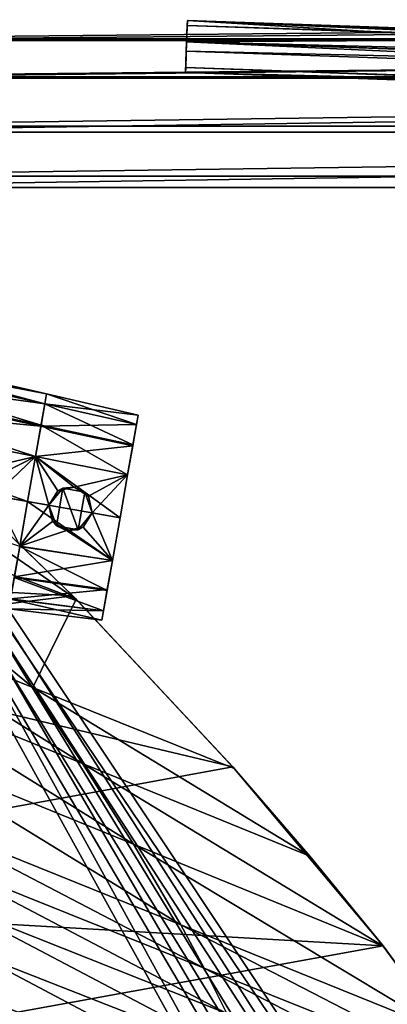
# Model space of a CAD drawing. Header units: metres. Extents: x 0 to 804, y -808 to 0.
# Tile 57 of 92: x 133 to 199, y -269 to -90. Entities that reach past the tile are written whole.
import ezdxf

# ---------------------------------------------------------------- set-up
doc = ezdxf.new("R2010")
doc.units = ezdxf.units.M

msp = doc.modelspace()

# ---------------------------------------------------------------- linework, layer by layer
at = {"layer": 'None'}
for points in [[(92.660332, -175.968719, 506.736481), (87.24424, -156.703415, 567.303406), (143.100128, -195.272568, 628.134583)], [(143.100128, -195.272568, 628.134583), (87.24424, -156.703415, 567.303406), (112.865669, -166.080582, 628.134583)], [(142.532959, -194.695984, 664.00946), (111.948639, -165.241425, 664.00946), (87.688896, -191.649673, 664.00946)], [(111.948639, -165.24144, 662.00946), (111.948639, -165.241425, 664.00946), (142.532959, -194.695984, 664.00946)], [(142.532959, -194.695984, 662.00946), (111.948639, -165.24144, 662.00946), (142.532959, -194.695984, 664.00946)], [(112.865669, -166.080582, 628.134583), (111.948639, -165.24144, 662.00946), (142.532959, -194.695984, 662.00946)], [(143.100128, -195.272568, 628.134583), (112.865669, -166.080582, 628.134583), (142.532959, -194.695984, 662.00946)], [(98.782684, -196.598618, 446.695862), (92.660332, -175.968719, 506.736481), (135.271118, -211.30545, 537.415222)], [(135.271118, -211.30545, 537.415222), (92.660332, -175.968719, 506.736481), (143.100128, -195.272568, 628.134583)], [(75.496353, -202.912231, 664.00946), (142.532959, -194.695984, 664.00946), (87.688896, -191.649673, 664.00946)], [(171.511398, -225.731796, 664.00946), (142.532959, -194.695984, 664.00946), (75.496353, -202.912231, 664.00946)], [(171.511398, -225.731796, 662.00946), (142.532959, -194.695984, 662.00946), (171.511398, -225.731796, 664.00946)], [(142.532959, -194.695984, 662.00946), (142.532959, -194.695984, 664.00946), (171.511398, -225.731796, 664.00946)], [(143.100128, -195.272568, 628.134583), (142.532959, -194.695984, 662.00946), (171.511398, -225.731796, 662.00946)], [(143.100128, -195.272568, 628.134583), (171.759567, -226.012283, 628.134583), (135.271118, -211.30545, 537.415222)], [(171.759567, -226.012283, 628.134583), (143.100128, -195.272568, 628.134583), (171.511398, -225.731796, 662.00946)], [(102.996658, -208.27388, 417.321106), (98.782684, -196.598618, 446.695862), (144.23526, -225.104996, 522.727844)], [(144.23526, -225.104996, 522.727844), (98.782684, -196.598618, 446.695862), (135.271118, -211.30545, 537.415222)], [(43.095512, -249.220764, 664.00946), (171.511398, -225.731796, 664.00946), (75.496353, -202.912231, 664.00946)], [(108.181587, -221.269714, 388.667511), (102.996658, -208.27388, 417.321106), (153.472992, -239.742477, 508.401031)], [(153.472992, -239.742477, 508.401031), (102.996658, -208.27388, 417.321106), (144.23526, -225.104996, 522.727844)], [(171.759567, -226.012283, 628.134583), (185.473846, -241.936096, 628.134583), (135.271118, -211.30545, 537.415222)], [(135.271118, -211.30545, 537.415222), (185.473846, -241.936096, 628.134583), (144.23526, -225.104996, 522.727844)], [(113.963173, -234.974121, 363.385895), (108.181587, -221.269714, 388.667511), (162.067856, -254.396027, 495.760223)], [(162.067856, -254.396027, 495.760223), (108.181587, -221.269714, 388.667511), (153.472992, -239.742477, 508.401031)], [(198.765137, -258.214661, 664.00946), (171.511398, -225.731796, 664.00946), (43.095512, -249.220764, 664.00946)], [(185.473846, -241.936096, 628.134583), (198.764404, -258.21524, 628.134583), (144.23526, -225.104996, 522.727844)], [(144.23526, -225.104996, 522.727844), (198.764404, -258.21524, 628.134583), (153.472992, -239.742477, 508.401031)], [(198.765137, -258.214661, 662.00946), (171.511398, -225.731796, 662.00946), (198.765137, -258.214661, 664.00946)], [(171.511398, -225.731796, 662.00946), (171.511398, -225.731796, 664.00946), (198.765137, -258.214661, 664.00946)], [(171.759567, -226.012283, 628.134583), (171.511398, -225.731796, 662.00946), (198.765137, -258.214661, 662.00946)], [(185.473846, -241.936096, 628.134583), (171.759567, -226.012283, 628.134583), (198.765137, -258.214661, 662.00946)], [(117.173508, -242.546112, 351.239136), (113.963173, -234.974121, 363.385895), (166.284958, -262.248535, 489.686859)], [(166.284958, -262.248535, 489.686859), (113.963173, -234.974121, 363.385895), (162.067856, -254.396027, 495.760223)], [(198.764404, -258.21524, 628.134583), (210.172531, -273.817932, 628.134583), (153.472992, -239.742477, 508.401031)], [(153.472992, -239.742477, 508.401031), (210.172531, -273.817932, 628.134583), (162.067856, -254.396027, 495.760223)], [(120.542389, -250.623337, 339.466614), (117.173508, -242.546112, 351.239136), (170.415558, -270.455505, 483.800598)], [(170.415558, -270.455505, 483.800598), (117.173508, -242.546112, 351.239136), (166.284958, -262.248535, 489.686859)], [(198.765137, -258.214661, 662.00946), (198.764404, -258.21524, 628.134583), (185.473846, -241.936096, 628.134583)], [(29.769123, -288.846954, 664.00946), (198.765137, -258.214661, 664.00946), (43.095512, -249.220764, 664.00946)], [(124.018074, -259.211548, 328.093628), (120.542389, -250.623337, 339.466614), (174.429794, -279.013031, 478.114075)], [(174.429794, -279.013031, 478.114075), (120.542389, -250.623337, 339.466614), (170.415558, -270.455505, 483.800598)], [(210.172531, -273.817932, 628.134583), (215.396423, -281.950958, 628.134583), (162.067856, -254.396027, 495.760223)], [(162.067856, -254.396027, 495.760223), (215.396423, -281.950958, 628.134583), (166.284958, -262.248535, 489.686859)], [(210.566864, -274.40625, 664.00946), (198.765137, -258.214661, 664.00946), (29.769123, -288.846954, 664.00946)], [(210.172531, -273.817932, 628.134583), (198.764404, -258.21524, 628.134583), (198.765137, -258.214661, 662.00946)], [(210.566864, -274.40625, 664.00946), (210.566864, -274.40625, 662.00946), (198.765137, -258.214661, 664.00946)], [(210.566864, -274.40625, 662.00946), (198.765137, -258.214661, 662.00946), (198.765137, -258.214661, 664.00946)], [(210.566864, -274.40625, 662.00946), (210.172531, -273.817932, 628.134583), (198.765137, -258.214661, 662.00946)], [(127.544357, -268.311737, 317.142151), (124.018074, -259.211548, 328.093628), (178.295883, -287.914734, 472.638367)], [(178.295883, -287.914734, 472.638367), (124.018074, -259.211548, 328.093628), (174.429794, -279.013031, 478.114075)], [(215.396423, -281.950958, 628.134583), (220.288727, -290.287659, 628.134583), (166.284958, -262.248535, 489.686859)], [(166.284958, -262.248535, 489.686859), (220.288727, -290.287659, 628.134583), (170.415558, -270.455505, 483.800598)], [(131.103333, -278.071411, 306.790405), (127.544357, -268.311737, 317.142151), (182.001465, -297.227264, 467.462463)], [(182.001465, -297.227264, 467.462463), (127.544357, -268.311737, 317.142151), (178.295883, -287.914734, 472.638367)]]:
    msp.add_3dface(points, dxfattribs=at)
at = {"layer": 'None0'}
for points in [[(218.582199, -86.707916, 659.043274), (160.28714, -75.761986, 659.329895), (280.103149, -94.914627, 619.99176)], [(280.103149, -94.914627, 619.99176), (160.28714, -75.761986, 659.329895), (221.425644, -87.165344, 619.788818)], [(218.58223, -86.707924, 1606.244751), (160.287186, -75.761993, 1606.531372), (277.738068, -94.656601, 1566.981934)], [(277.738068, -94.656601, 1566.981934), (160.287186, -75.761993, 1606.531372), (218.605759, -86.711723, 1566.773804)]]:
    msp.add_3dface(points, dxfattribs=at)
at = {"layer": 'None012311'}
for points in [[(87.382919, -87.384155, 115.497307), (716.649536, -87.384163, 115.497307), (82.673126, -93.629784, 115.38829)], [(716.649536, -87.384163, 115.497307), (721.359314, -93.629791, 115.38829), (82.673126, -93.629784, 115.38829)], [(88.228447, -88.227318, 118.483047), (83.897881, -93.96769, 118.382851), (715.804016, -88.227333, 118.483047)], [(715.804016, -88.227333, 118.483047), (83.897881, -93.96769, 118.382851), (720.134583, -93.967705, 118.382851)], [(82.673126, -93.629784, 115.38829), (721.359314, -93.629791, 115.38829), (79.500847, -100.786499, 115.263367)], [(721.359314, -93.629791, 115.38829), (724.531616, -100.786499, 115.263367), (79.500847, -100.786499, 115.263367)], [(83.897881, -93.96769, 118.382851), (80.980545, -100.545753, 118.268028), (720.134583, -93.967705, 118.382851)], [(720.134583, -93.967705, 118.382851), (80.980545, -100.545753, 118.268028), (723.05188, -100.545753, 118.268028)], [(79.500847, -100.786499, 115.263367), (724.531616, -100.786499, 115.263367), (77.364799, -110.572227, 115.09256)], [(724.531616, -100.786499, 115.263367), (726.667664, -110.572227, 115.09256), (77.364799, -110.572227, 115.09256)], [(80.980545, -100.545753, 118.268028), (79.031616, -109.457909, 118.112465), (723.05188, -100.545753, 118.268028)], [(723.05188, -100.545753, 118.268028), (79.031616, -109.457909, 118.112465), (725.000793, -109.457916, 118.112465)], [(77.364799, -110.572227, 115.09256), (726.667664, -110.572227, 115.09256), (76.834984, -120.582596, 114.917824)], [(726.667664, -110.572227, 115.09256), (727.197449, -120.582596, 114.917824), (76.834984, -120.582596, 114.917824)], [(79.031616, -109.457909, 118.112465), (78.546486, -118.575203, 117.953323), (725.000793, -109.457916, 118.112465)], [(725.000793, -109.457916, 118.112465), (78.546486, -118.575203, 117.953323), (725.485901, -118.575211, 117.953323)], [(78.546486, -118.575203, 117.953323), (402.01651, -605.043579, 109.461983), (725.485901, -118.575211, 117.953323)], [(84.22982, -682.522278, 108.109589), (355.943726, -624.124634, 109.128922), (78.546486, -118.575203, 117.953323)], [(355.943726, -624.124634, 109.128922), (367.6427, -614.846802, 109.290871), (78.546486, -118.575203, 117.953323)], [(78.546486, -118.575203, 117.953323), (367.6427, -614.846802, 109.290871), (378.033203, -609.617432, 109.382149)], [(378.033203, -609.617432, 109.382149), (390.160004, -606.131226, 109.443001), (78.546486, -118.575203, 117.953323)], [(390.160004, -606.131226, 109.443001), (402.01651, -605.043579, 109.461983), (78.546486, -118.575203, 117.953323)], [(377.245544, -607.575745, 106.417328), (366.514679, -612.976318, 106.323059), (76.834984, -120.582596, 114.917824)], [(366.514679, -612.976318, 106.323059), (354.430603, -622.559387, 106.155792), (76.834984, -120.582596, 114.917824)], [(76.834984, -120.582596, 114.917824), (354.430603, -622.559387, 106.155792), (82.481255, -680.857727, 105.138191)], [(76.834984, -120.582596, 114.917824), (727.197449, -120.582596, 114.917824), (402.01651, -602.851624, 106.499786)], [(402.01651, -602.851624, 106.499786), (389.77063, -603.975037, 106.480179), (76.834984, -120.582596, 114.917824)], [(389.77063, -603.975037, 106.480179), (377.245544, -607.575745, 106.417328), (76.834984, -120.582596, 114.917824)]]:
    msp.add_3dface(points, dxfattribs=at)
at = {"layer": 'None012315'}
for points in [[(163.256866, -90.333252, 1629.915039), (221.169739, -93.841049, 1627.794922), (163.123199, -94.16114, 1626.70105)], [(163.226563, -91.200966, 1634.838989), (163.256866, -90.333252, 1629.915039), (163.123199, -94.16114, 1626.70105)], [(563.013184, -104.293045, 1629.915039), (163.256866, -90.333252, 1629.915039), (163.226563, -91.200966, 1634.838989)], [(223.212616, -92.647835, 1629.400146), (221.788803, -92.909737, 1628.860718), (163.256866, -90.333252, 1629.915039)], [(221.788803, -92.909737, 1628.860718), (221.169739, -93.841049, 1627.794922), (163.256866, -90.333252, 1629.915039)], [(163.256866, -90.333252, 1629.915039), (563.013184, -104.293045, 1629.915039), (223.212616, -92.647835, 1629.400146)], [(562.98291, -105.160759, 1634.838989), (163.226563, -91.200966, 1634.838989), (163.062592, -95.896561, 1636.549072)], [(163.062592, -95.896561, 1636.549072), (163.226563, -91.200966, 1634.838989), (163.123199, -94.16114, 1626.70105)], [(562.98291, -105.160759, 1634.838989), (563.013184, -104.293045, 1629.915039), (163.226563, -91.200966, 1634.838989)], [(162.959213, -98.856743, 1628.411133), (163.123199, -94.16114, 1626.70105), (562.715576, -112.816536, 1628.411133)], [(163.062592, -95.896561, 1636.549072), (163.123199, -94.16114, 1626.70105), (162.959213, -98.856743, 1628.411133)], [(221.169739, -93.841049, 1627.794922), (223.105667, -95.710152, 1626.829102), (163.123199, -94.16114, 1626.70105)], [(163.123199, -94.16114, 1626.70105), (562.879517, -108.120941, 1626.70105), (562.715576, -112.816536, 1628.411133)], [(163.123199, -94.16114, 1626.70105), (223.105667, -95.710152, 1626.829102), (502.93512, -105.48201, 1626.829102)], [(163.123199, -94.16114, 1626.70105), (502.93512, -105.48201, 1626.829102), (562.879517, -108.120941, 1626.70105)], [(562.818909, -109.856361, 1636.549072), (163.062592, -95.896561, 1636.549072), (162.928925, -99.724449, 1633.335205)], [(162.928925, -99.724449, 1633.335205), (163.062592, -95.896561, 1636.549072), (162.959213, -98.856743, 1628.411133)], [(562.818909, -109.856361, 1636.549072), (562.98291, -105.160759, 1634.838989), (163.062592, -95.896561, 1636.549072)], [(162.928925, -99.724449, 1633.335205), (162.959213, -98.856743, 1628.411133), (562.685242, -113.68425, 1633.335205)], [(562.685242, -113.68425, 1633.335205), (562.818909, -109.856361, 1636.549072), (162.928925, -99.724449, 1633.335205)], [(162.959213, -98.856743, 1628.411133), (562.715576, -112.816536, 1628.411133), (562.685242, -113.68425, 1633.335205)]]:
    msp.add_3dface(points, dxfattribs=at)
at = {"layer": 'None012325'}
for points in [[(84.085861, -145.670349, 1313.068237), (83.721764, -147.735229, 1322.584595), (137.753189, -158.060425, 1313.067261)], [(83.723495, -147.725433, 1303.557007), (84.085861, -145.670349, 1313.068237), (137.437698, -159.84964, 1304.775024)], [(84.085861, -145.670349, 1313.068237), (137.753189, -158.060425, 1313.067261), (137.437698, -159.84964, 1304.775024)], [(83.721764, -147.735229, 1322.584595), (82.90786, -152.351135, 1329.237549), (137.436188, -159.858231, 1321.363892)], [(82.941925, -152.157928, 1297.077515), (83.723495, -147.725433, 1303.557007), (136.753815, -163.728119, 1299.104004)], [(83.721764, -147.735229, 1322.584595), (137.436188, -159.858231, 1321.363892), (137.753189, -158.060425, 1313.067261)], [(83.723495, -147.725433, 1303.557007), (137.437698, -159.84964, 1304.775024), (136.753815, -163.728119, 1299.104004)], [(82.90786, -152.351135, 1329.237549), (81.79557, -158.659225, 1333.659668), (136.726456, -163.883301, 1327.172729)], [(81.799324, -158.637955, 1292.470215), (82.941925, -152.157928, 1297.077515), (135.755463, -169.390091, 1295.082275)], [(82.90786, -152.351135, 1329.237549), (136.726456, -163.883301, 1327.172729), (137.436188, -159.858231, 1321.363892)], [(82.941925, -152.157928, 1297.077515), (136.753815, -163.728119, 1299.104004), (135.755463, -169.390091, 1295.082275)], [(80.147263, -168.007248, 1290.37854), (81.799324, -158.637955, 1292.470215), (134.315155, -177.558517, 1293.261108)], [(81.79557, -158.659225, 1333.659668), (135.752167, -169.408752, 1331.046387), (136.726456, -163.883301, 1327.172729)], [(81.79557, -158.659225, 1333.659668), (125.044617, -171.86441, 1332.992432), (135.752167, -169.408752, 1331.046387)], [(81.799324, -158.637955, 1292.470215), (135.755463, -169.390091, 1295.082275), (134.315155, -177.558517, 1293.261108)], [(137.437698, -159.84964, 1304.775024), (137.753189, -158.060425, 1313.067261), (137.436188, -159.858231, 1321.363892)], [(137.436188, -159.858231, 1321.363892), (136.726456, -163.883301, 1327.172729), (136.753815, -163.728119, 1299.104004)], [(137.437698, -159.84964, 1304.775024), (137.436188, -159.858231, 1321.363892), (136.753815, -163.728119, 1299.104004)], [(136.726456, -163.883301, 1327.172729), (135.752167, -169.408752, 1331.046387), (135.755463, -169.390091, 1295.082275)], [(136.753815, -163.728119, 1299.104004), (136.726456, -163.883301, 1327.172729), (135.755463, -169.390091, 1295.082275)], [(134.315155, -177.558517, 1293.261108), (132.874832, -185.726944, 1295.082275), (80.147263, -168.007248, 1290.37854)], [(125.044617, -171.86441, 1332.992432), (127.635483, -173.505508, 1333.040894), (135.752167, -169.408752, 1331.046387)], [(135.752167, -169.408752, 1331.046387), (127.635483, -173.505508, 1333.040894), (128.301468, -176.498138, 1333.178955)], [(128.301468, -176.498138, 1333.178955), (134.315155, -177.558517, 1332.858887), (135.752167, -169.408752, 1331.046387)], [(135.755463, -169.390091, 1295.082275), (135.752167, -169.408752, 1331.046387), (134.315155, -177.558517, 1293.261108)], [(135.752167, -169.408752, 1331.046387), (134.315155, -177.558517, 1332.858887), (134.315155, -177.558517, 1293.261108)], [(134.315155, -177.558517, 1332.858887), (128.301468, -176.498138, 1333.178955), (132.878128, -185.708267, 1331.046387)], [(134.315155, -177.558517, 1293.261108), (134.315155, -177.558517, 1332.858887), (132.874832, -185.726944, 1295.082275)], [(134.315155, -177.558517, 1332.858887), (132.878128, -185.708267, 1331.046387), (132.874832, -185.726944, 1295.082275)]]:
    msp.add_3dface(points, dxfattribs=at)
at = {"layer": 'None012329'}
for points in [[(137.753189, -158.060425, 1313.067627), (137.436142, -159.858475, 1321.36438), (154.34021, -161.889847, 1313.067261)], [(137.436142, -159.858475, 1321.36438), (137.753189, -158.060425, 1313.067627), (137.437729, -159.849472, 1304.775391)], [(137.437729, -159.849472, 1304.775391), (137.753189, -158.060425, 1313.067627), (154.039246, -163.596725, 1305.151855)], [(137.753189, -158.060425, 1313.067627), (154.34021, -161.889847, 1313.067261), (154.039246, -163.596725, 1305.151855)], [(137.436142, -159.858475, 1321.36438), (136.725662, -163.887772, 1327.177246), (154.03772, -163.605347, 1320.987183)], [(136.725662, -163.887772, 1327.177246), (137.436142, -159.858475, 1321.36438), (136.75415, -163.726212, 1299.105957)], [(136.75415, -163.726212, 1299.105957), (137.437729, -159.849472, 1304.775391), (153.38588, -167.302155, 1299.732422)], [(136.75415, -163.726212, 1299.105957), (137.436142, -159.858475, 1321.36438), (137.437729, -159.849472, 1304.775391)], [(137.436142, -159.858475, 1321.36438), (154.03772, -163.605347, 1320.987183), (154.34021, -161.889847, 1313.067261)], [(137.437729, -159.849472, 1304.775391), (154.039246, -163.596725, 1305.151855), (153.38588, -167.302155, 1299.732422)], [(154.039246, -163.596725, 1305.151855), (154.34021, -161.889847, 1313.067261), (154.03772, -163.605347, 1320.987183)], [(136.725662, -163.887772, 1327.177246), (135.752029, -169.409576, 1331.046875), (153.359451, -167.452026, 1326.539063)], [(135.752029, -169.409576, 1331.046875), (136.725662, -163.887772, 1327.177246), (135.755478, -169.389984, 1295.082397)], [(135.755478, -169.389984, 1295.082397), (136.75415, -163.726212, 1299.105957), (152.431763, -172.71315, 1295.889648)], [(135.755478, -169.389984, 1295.082397), (136.725662, -163.887772, 1327.177246), (136.75415, -163.726212, 1299.105957)], [(136.725662, -163.887772, 1327.177246), (153.359451, -167.452026, 1326.539063), (154.03772, -163.605347, 1320.987183)], [(136.75415, -163.726212, 1299.105957), (153.38588, -167.302155, 1299.732422), (152.431763, -172.71315, 1295.889648)], [(154.03772, -163.605347, 1320.987183), (153.359451, -167.452026, 1326.539063), (153.38588, -167.302155, 1299.732422)], [(154.039246, -163.596725, 1305.151855), (154.03772, -163.605347, 1320.987183), (153.38588, -167.302155, 1299.732422)], [(135.752029, -169.409576, 1331.046875), (152.428467, -172.731903, 1330.239136), (153.359451, -167.452026, 1326.539063)], [(153.359451, -167.452026, 1326.539063), (152.428467, -172.731903, 1330.239136), (152.431763, -172.71315, 1295.889648)], [(153.38588, -167.302155, 1299.732422), (153.359451, -167.452026, 1326.539063), (152.431763, -172.71315, 1295.889648)], [(134.315155, -177.558517, 1293.261108), (135.755478, -169.389984, 1295.082397), (151.056885, -180.510529, 1294.1521)], [(134.315155, -177.558517, 1293.261108), (135.752029, -169.409576, 1331.046875), (135.755478, -169.389984, 1295.082397)], [(134.315155, -177.558517, 1332.858887), (138.153564, -178.235336, 1332.654663), (135.752029, -169.409576, 1331.046875)], [(134.315155, -177.558517, 1293.261108), (134.315155, -177.558517, 1332.858887), (135.752029, -169.409576, 1331.046875)], [(138.153564, -178.235336, 1332.654663), (139.794586, -175.656754, 1332.388062), (135.752029, -169.409576, 1331.046875)], [(135.752029, -169.409576, 1331.046875), (139.794586, -175.656754, 1332.388062), (142.770523, -174.989792, 1332.029175)], [(135.752029, -169.409576, 1331.046875), (142.770523, -174.989792, 1332.029175), (152.428467, -172.731903, 1330.239136)], [(135.755478, -169.389984, 1295.082397), (152.431763, -172.71315, 1295.889648), (151.056885, -180.510529, 1294.1521)], [(142.770523, -174.989792, 1332.029175), (145.361923, -176.630951, 1332.087524), (152.428467, -172.731903, 1330.239136)], [(152.428467, -172.731903, 1330.239136), (145.361923, -176.630951, 1332.087524), (146.028, -179.62381, 1332.235596)], [(146.028, -179.62381, 1332.235596), (151.056885, -180.510529, 1331.967896), (152.428467, -172.731903, 1330.239136)], [(152.431763, -172.71315, 1295.889648), (152.428467, -172.731903, 1330.239136), (151.056885, -180.510529, 1294.1521)], [(152.428467, -172.731903, 1330.239136), (151.056885, -180.510529, 1331.967896), (151.056885, -180.510529, 1294.1521)], [(142.770523, -174.989792, 1332.029175), (139.794586, -175.656754, 1332.388062), (140.723099, -175.172455, 1342.318726)], [(142.770523, -174.989792, 1332.029175), (140.723099, -175.172455, 1342.318726), (144.660538, -175.86673, 1342.318726)], [(145.361923, -176.630951, 1332.087524), (142.770523, -174.989792, 1332.029175), (144.660538, -175.86673, 1342.318726)], [(139.794586, -175.656754, 1332.388062), (138.153107, -178.235245, 1342.318726), (140.723099, -175.172455, 1342.318726)], [(140.723099, -175.172455, 1342.318726), (138.153107, -178.235245, 1342.318726), (139.520569, -181.992325, 1342.318726)], [(139.794586, -175.656754, 1332.388062), (138.153564, -178.235336, 1332.654663), (138.153107, -178.235245, 1342.318726)], [(143.458008, -182.6866, 1342.318726), (140.723099, -175.172455, 1342.318726), (139.520569, -181.992325, 1342.318726)], [(144.660538, -175.86673, 1342.318726), (140.723099, -175.172455, 1342.318726), (143.458008, -182.6866, 1342.318726)], [(146.028, -179.62381, 1342.318726), (144.660538, -175.86673, 1342.318726), (143.458008, -182.6866, 1342.318726)], [(145.361923, -176.630951, 1332.087524), (144.660538, -175.86673, 1342.318726), (146.028, -179.62381, 1342.318726)], [(146.028, -179.62381, 1332.235596), (145.361923, -176.630951, 1332.087524), (146.028, -179.62381, 1342.318726)], [(149.681992, -188.307907, 1295.889648), (132.874817, -185.727036, 1295.082397), (134.315155, -177.558517, 1293.261108)], [(132.874817, -185.727036, 1295.082397), (132.878265, -185.707443, 1331.046875), (134.315155, -177.558517, 1293.261108)], [(138.153564, -178.235336, 1332.654663), (134.315155, -177.558517, 1332.858887), (132.878265, -185.707443, 1331.046875)], [(132.878265, -185.707443, 1331.046875), (134.315155, -177.558517, 1332.858887), (134.315155, -177.558517, 1293.261108)], [(132.878265, -185.707443, 1331.046875), (138.813522, -181.219879, 1332.388062), (138.153564, -178.235336, 1332.654663)], [(151.056885, -180.510529, 1294.1521), (149.681992, -188.307907, 1295.889648), (134.315155, -177.558517, 1293.261108)], [(139.520569, -181.992325, 1342.318726), (138.153107, -178.235245, 1342.318726), (138.813522, -181.219879, 1332.388062)], [(138.813522, -181.219879, 1332.388062), (138.153107, -178.235245, 1342.318726), (138.153564, -178.235336, 1332.654663)], [(146.028, -179.62381, 1342.318726), (143.458008, -182.6866, 1342.318726), (144.378464, -182.208298, 1332.087646)], [(146.028, -179.62381, 1332.235596), (144.378464, -182.208298, 1332.087646), (149.685303, -188.289154, 1330.239136)], [(146.028, -179.62381, 1332.235596), (146.028, -179.62381, 1342.318726), (144.378464, -182.208298, 1332.087646)], [(151.056885, -180.510529, 1331.967896), (146.028, -179.62381, 1332.235596), (149.685303, -188.289154, 1330.239136)], [(141.38205, -182.864441, 1332.029053), (138.813522, -181.219879, 1332.388062), (132.878265, -185.707443, 1331.046875)], [(141.38205, -182.864441, 1332.029053), (139.520569, -181.992325, 1342.318726), (138.813522, -181.219879, 1332.388062)], [(143.458008, -182.6866, 1342.318726), (139.520569, -181.992325, 1342.318726), (141.38205, -182.864441, 1332.029053)], [(151.056885, -180.510529, 1294.1521), (151.056885, -180.510529, 1331.967896), (149.681992, -188.307907, 1295.889648)], [(151.056885, -180.510529, 1331.967896), (149.685303, -188.289154, 1330.239136), (149.681992, -188.307907, 1295.889648)], [(149.685303, -188.289154, 1330.239136), (141.38205, -182.864441, 1332.029053), (132.878265, -185.707443, 1331.046875)], [(149.685303, -188.289154, 1330.239136), (144.378464, -182.208298, 1332.087646), (141.38205, -182.864441, 1332.029053)], [(144.378464, -182.208298, 1332.087646), (143.458008, -182.6866, 1342.318726), (141.38205, -182.864441, 1332.029053)], [(148.72789, -193.718903, 1299.732422), (131.876144, -191.390823, 1299.105957), (132.874817, -185.727036, 1295.082397)], [(149.685303, -188.289154, 1330.239136), (132.878265, -185.707443, 1331.046875), (131.904633, -191.229248, 1327.177246)], [(131.904633, -191.229248, 1327.177246), (132.878265, -185.707443, 1331.046875), (132.874817, -185.727036, 1295.082397)], [(149.681992, -188.307907, 1295.889648), (148.72789, -193.718903, 1299.732422), (132.874817, -185.727036, 1295.082397)], [(148.754318, -193.569031, 1326.539063), (149.685303, -188.289154, 1330.239136), (131.904633, -191.229248, 1327.177246)], [(149.681992, -188.307907, 1295.889648), (148.754318, -193.569031, 1326.539063), (148.72789, -193.718903, 1299.732422)], [(149.681992, -188.307907, 1295.889648), (149.685303, -188.289154, 1330.239136), (148.754318, -193.569031, 1326.539063)], [(148.074524, -197.424332, 1305.151855), (131.192566, -195.267548, 1304.775391), (131.876144, -191.390823, 1299.105957)], [(148.754318, -193.569031, 1326.539063), (131.904633, -191.229248, 1327.177246), (131.194153, -195.258545, 1321.36438)], [(148.72789, -193.718903, 1299.732422), (148.074524, -197.424332, 1305.151855), (131.876144, -191.390823, 1299.105957)], [(148.076035, -197.41571, 1320.987183), (148.754318, -193.569031, 1326.539063), (131.194153, -195.258545, 1321.36438)], [(148.72789, -193.718903, 1299.732422), (148.076035, -197.41571, 1320.987183), (148.074524, -197.424332, 1305.151855)], [(148.754318, -193.569031, 1326.539063), (148.076035, -197.41571, 1320.987183), (148.72789, -193.718903, 1299.732422)], [(148.076035, -197.41571, 1320.987183), (131.194153, -195.258545, 1321.36438), (130.877106, -197.056595, 1313.067627)], [(147.773544, -199.13121, 1313.067261), (130.877106, -197.056595, 1313.067627), (131.192566, -195.267548, 1304.775391)], [(148.074524, -197.424332, 1305.151855), (147.773544, -199.13121, 1313.067261), (131.192566, -195.267548, 1304.775391)], [(147.773544, -199.13121, 1313.067261), (148.076035, -197.41571, 1320.987183), (130.877106, -197.056595, 1313.067627)], [(148.076035, -197.41571, 1320.987183), (147.773544, -199.13121, 1313.067261), (148.074524, -197.424332, 1305.151855)]]:
    msp.add_3dface(points, dxfattribs=at)

doc.saveas('drawing.dxf')
